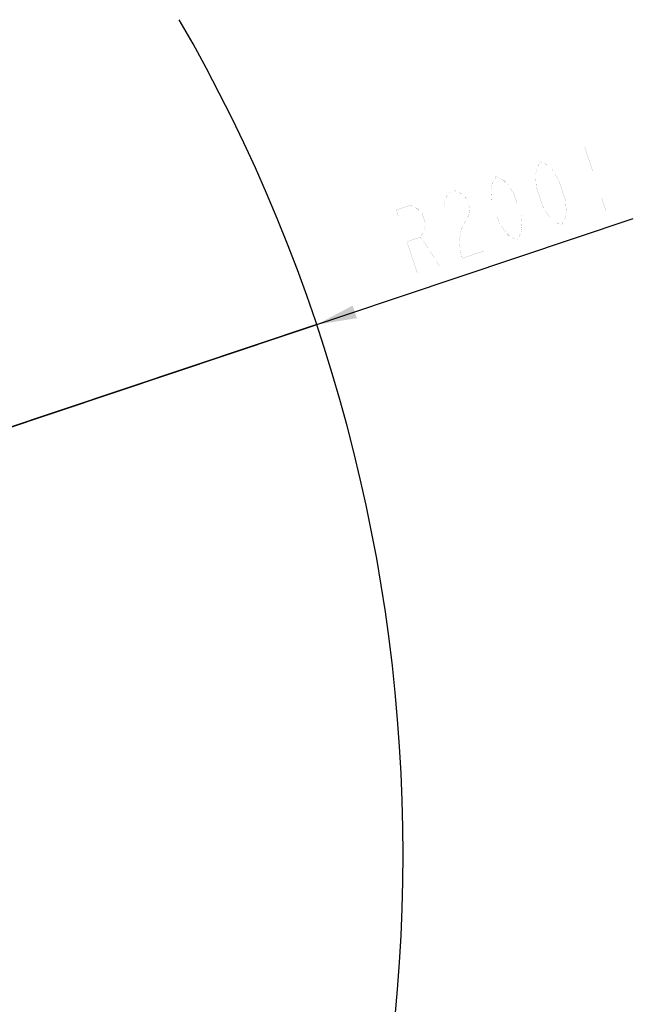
# Model space of a CAD drawing. Header units: millimetres. Extents: x 0 to 9512, y 0 to 6728.
# Tile 80 of 119: x 6415 to 7150, y 1180 to 2360. Entities that reach past the tile are written whole.
import ezdxf

# ---------------------------------------------------------------- set-up
doc = ezdxf.new("R2010")
doc.units = ezdxf.units.MM
doc.header["$LTSCALE"] = 523.16
doc.layers.get('0').update_dxf_attribs({"linetype": 'CONTINUOUS'})
doc.layers.add('运动范围_DXF_DIMENSION', color=7, linetype='CONTINUOUS')
doc.styles.get("Standard").update_dxf_attribs({"font": 'txt', "width": 0.7})
doc.dimstyles.new('DIMSTYLE_7', dxfattribs={"dimtxt": 80, "dimasz": 48, "dimexe": 1, "dimexo": 0, "dimtad": 1, "dimdsep": 46, "dimtxsty": 'Standard', "dimblk": '_FILLED', "dimblk1": '_FILLED', "dimblk2": '_FILLED', "dimcen": 0.09, "dimclrt": 5, "dimazin": 2, "dimtp": 2, "dimtm": 2, "dimtfac": 1, "dimtofl": 0, "dimtmove": 0, "dimatfit": 3, "dimldrblk": '_FILLED', "dimfxl": 0, "dimtolj": 1, "dimarcsym": 0})

# ---------------------------------------------------------------- blocks, each defined once
blk = doc.blocks.new('_FILLED')
at = {"color": 0, "linetype": 'ByBlock'}
blk.add_solid([(0, 0), (-1, 0.167), (-1, -0.167)], dxfattribs=at)
blk = doc.blocks.new('*D10')
at = {"layer": '运动范围_DXF_DIMENSION', "color": 2, "linetype": 'Continuous', "transparency": 16777216}
for p, q in [((4873.1, 1359.4), (7149.9, 2121.5)), ((6770.7, 1994.5), (4873.1, 1359.4)), ((6770.7, 1994.5), (6770.7, 1994.5))]:
    blk.add_line(p, q, dxfattribs=at)
at = {"layer": '运动范围_DXF_DIMENSION', "color": 2, "linetype": 'Continuous', "transparency": 16777216, "xscale": 48, "yscale": 48, "zscale": 48, "rotation": 198.507278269}
blk.add_blockref('_FILLED', (6770.7, 1994.5), dxfattribs=at)

msp = doc.modelspace()

# ---------------------------------------------------------------- linework, layer by layer
at = {"color": 2, "linetype": 'Continuous'}
msp.add_arc((4873.138, 1359.384), 2001, 330, 30, dxfattribs=at)
at = {"layer": '运动范围_DXF_DIMENSION', "color": 5, "linetype": 'Continuous', "const_width": 0.08}
for points in [[(7091.581, 2207.423), (7116.975, 2131.56)], [(7063.871, 2113.784), (7055.117, 2117.884), (7049.682, 2123.095), (7042.131, 2134.628), (7033.666, 2159.916), (7032.753, 2173.671), (7033.956, 2181.103), (7038.478, 2189.647), (7047.231, 2185.547), (7052.667, 2180.336), (7060.218, 2168.804), (7068.683, 2143.516), (7069.596, 2129.761), (7068.393, 2122.328), (7063.871, 2113.784)], [(7010.767, 2096.009), (7002.013, 2100.109), (6996.578, 2105.32), (6989.027, 2116.853), (6980.562, 2142.14), (6979.649, 2155.895), (6980.852, 2163.328), (6985.374, 2171.872), (6994.128, 2167.772), (6999.563, 2162.561), (7007.114, 2151.028), (7015.579, 2125.74), (7016.492, 2111.986), (7015.289, 2104.553), (7010.767, 2096.009)], [(6923.226, 2137.008), (6924.429, 2144.441), (6928.951, 2152.985), (6935.589, 2155.207), (6944.343, 2151.107), (6949.778, 2145.896), (6954.01, 2133.252), (6952.808, 2125.819), (6948.286, 2117.275), (6943.763, 2108.732), (6941.358, 2093.866), (6944.388, 2073.789), (6970.939, 2082.677)], [(6891.284, 2056.014), (6865.89, 2131.876), (6882.485, 2137.431), (6891.239, 2133.331), (6896.674, 2128.12), (6900.906, 2115.477), (6899.704, 2108.044), (6895.182, 2099.5), (6878.587, 2093.945)], [(6895.182, 2099.5), (6917.835, 2064.901)]]:
    msp.add_lwpolyline(points, dxfattribs=at)

# ---------------------------------------------------------------- dimensions: what is measured, and where the dimension line sits
at = {"layer": '运动范围_DXF_DIMENSION', "color": 2, "linetype": 'Continuous'}
dim = msp.add_radius_dim(center=(4873.138, 1359.384), mpoint=(6770.655, 1994.545), text='R<>', dimstyle='DIMSTYLE_7', override={"dimpost": '<>'}, dxfattribs=at)
dim.commit()
dim.dimension.update_dxf_attribs({"geometry": '*D10', "text_midpoint": (6878.008, 2051.57), "dimtype": 164})

doc.saveas('drawing.dxf')
